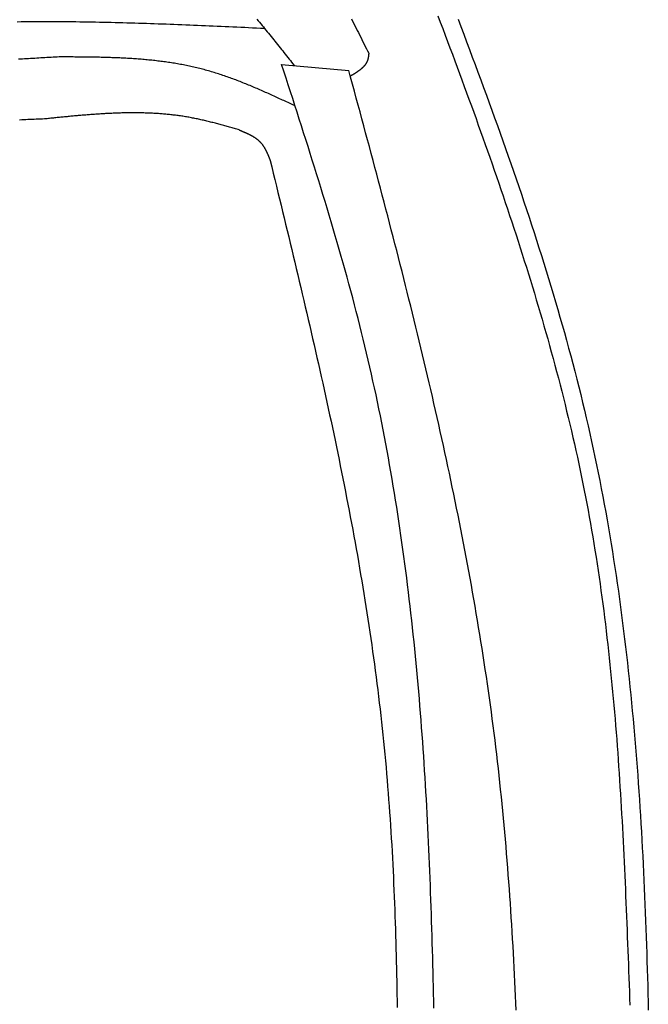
# Model space of a CAD drawing. Extents: x 715 to 7297, y -83 to 6060.
# Tile 66 of 93: x 5471 to 5806, y 1827 to 2351. Entities that reach past the tile are written whole.
import ezdxf

# ---------------------------------------------------------------- set-up
doc = ezdxf.new("R2010")
doc.units = 0
doc.layers.add('CAR', color=10, linetype='CONTINUOUS')

msp = doc.modelspace()

# ---------------------------------------------------------------- linework, layer by layer
at = {"layer": 'CAR'}
msp.add_line((5610.7174, 2327.4036), (5646.4366, 2324.2121), dxfattribs=at)
for points in [[(5693.83, 2353.29, 0), (5695.12, 2349.87, 0), (5696.41, 2346.45, 0), (5697.69, 2343.04, 0), (5698.98, 2339.62, 0), (5700.26, 2336.2, 0), (5701.54, 2332.79, 0), (5702.81, 2329.37, 0), (5704.08, 2325.95, 0), (5705.35, 2322.53, 0), (5706.61, 2319.11, 0), (5707.87, 2315.69, 0), (5709.13, 2312.26, 0), (5710.38, 2308.84, 0), (5711.63, 2305.42, 0), (5712.87, 2301.99, 0), (5714.11, 2298.57, 0), (5715.34, 2295.14, 0), (5716.57, 2291.71, 0), (5717.79, 2288.28, 0), (5719.01, 2284.85, 0), (5720.22, 2281.42, 0), (5721.43, 2277.99, 0), (5722.63, 2274.55, 0), (5723.82, 2271.12, 0), (5725.01, 2267.68, 0), (5726.19, 2264.25, 0), (5727.36, 2260.81, 0), (5728.53, 2257.37, 0), (5729.69, 2253.93, 0), (5730.85, 2250.48, 0), (5732, 2247.04, 0), (5733.14, 2243.59, 0), (5734.27, 2240.15, 0), (5735.39, 2236.7, 0), (5736.51, 2233.25, 0), (5737.62, 2229.8, 0), (5738.72, 2226.34, 0), (5739.81, 2222.89, 0), (5740.9, 2219.43, 0), (5741.98, 2215.97, 0), (5743.04, 2212.51, 0), (5744.1, 2209.05, 0), (5745.15, 2205.59, 0), (5746.19, 2202.12, 0), (5747.22, 2198.65, 0), (5748.24, 2195.18, 0), (5749.26, 2191.71, 0), (5750.26, 2188.24, 0), (5751.25, 2184.76, 0), (5752.23, 2181.28, 0), (5753.21, 2177.8, 0), (5754.17, 2174.32, 0), (5755.12, 2170.84, 0), (5756.06, 2167.35, 0), (5756.99, 2163.87, 0), (5757.9, 2160.37, 0), (5758.81, 2156.88, 0), (5759.71, 2153.39, 0), (5760.59, 2149.89, 0), (5761.46, 2146.39, 0), (5762.32, 2142.89, 0), (5763.17, 2139.38, 0), (5764.01, 2135.88, 0), (5764.83, 2132.37, 0), (5765.64, 2128.86, 0), (5766.44, 2125.34, 0), (5767.23, 2121.82, 0), (5768, 2118.3, 0), (5768.76, 2114.78, 0), (5769.5, 2111.26, 0), (5770.24, 2107.73, 0), (5770.96, 2104.2, 0), (5771.66, 2100.66, 0), (5772.35, 2097.13, 0), (5773.03, 2093.59, 0), (5773.69, 2090.05, 0), (5774.34, 2086.5, 0), (5774.98, 2082.96, 0), (5775.6, 2079.41, 0), (5776.2, 2075.85, 0), (5776.8, 2072.3, 0), (5777.38, 2068.74, 0), (5777.94, 2065.18, 0), (5778.5, 2061.61, 0), (5779.03, 2058.05, 0), (5779.56, 2054.48, 0), (5780.08, 2050.91, 0), (5780.58, 2047.33, 0), (5781.07, 2043.76, 0), (5781.55, 2040.18, 0), (5782.01, 2036.6, 0), (5782.47, 2033.01, 0), (5782.91, 2029.43, 0), (5783.34, 2025.84, 0), (5783.77, 2022.25, 0), (5784.18, 2018.66, 0), (5784.58, 2015.07, 0), (5784.97, 2011.47, 0), (5785.35, 2007.87, 0), (5785.72, 2004.27, 0), (5786.08, 2000.67, 0), (5786.43, 1997.07, 0), (5786.77, 1993.46, 0), (5787.1, 1989.86, 0), (5787.43, 1986.25, 0), (5787.74, 1982.64, 0), (5788.05, 1979.03, 0), (5788.35, 1975.41, 0), (5788.64, 1971.8, 0), (5788.92, 1968.19, 0), (5789.19, 1964.57, 0), (5789.46, 1960.95, 0), (5789.72, 1957.33, 0), (5789.97, 1953.71, 0), (5790.22, 1950.09, 0), (5790.46, 1946.46, 0), (5790.69, 1942.84, 0), (5790.92, 1939.21, 0), (5791.14, 1935.59, 0), (5791.35, 1931.96, 0), (5791.56, 1928.33, 0), (5791.76, 1924.7, 0), (5791.96, 1921.07, 0), (5792.15, 1917.44, 0), (5792.34, 1913.81, 0), (5792.53, 1910.18, 0), (5792.7, 1906.55, 0), (5792.88, 1902.91, 0), (5793.05, 1899.28, 0), (5793.22, 1895.64, 0), (5793.38, 1892.01, 0), (5793.54, 1888.37, 0), (5793.7, 1884.74, 0), (5793.85, 1881.1, 0), (5794, 1877.47, 0), (5794.15, 1873.83, 0), (5794.29, 1870.19, 0), (5794.44, 1866.56, 0), (5794.58, 1862.92, 0), (5794.72, 1859.28, 0), (5794.86, 1855.65, 0), (5794.99, 1852.01, 0), (5795.13, 1848.37, 0), (5795.26, 1844.74, 0), (5795.39, 1841.1, 0), (5795.53, 1837.46, 0), (5795.66, 1833.83, 0), (5795.79, 1830.19, 0), (5795.92, 1826.56, 0)], [(5470.09, 2350.14, 0), (5472.17, 2350.17, 0), (5474.25, 2350.19, 0), (5476.32, 2350.21, 0), (5478.4, 2350.23, 0), (5480.48, 2350.24, 0), (5482.56, 2350.25, 0), (5484.64, 2350.25, 0), (5486.72, 2350.25, 0), (5488.8, 2350.25, 0), (5490.88, 2350.24, 0), (5492.96, 2350.23, 0), (5495.05, 2350.22, 0), (5497.13, 2350.2, 0), (5499.21, 2350.18, 0), (5501.29, 2350.16, 0), (5503.38, 2350.14, 0), (5505.46, 2350.11, 0), (5507.54, 2350.08, 0), (5509.63, 2350.04, 0), (5511.71, 2350, 0), (5513.8, 2349.96, 0), (5515.88, 2349.92, 0), (5517.97, 2349.88, 0), (5520.05, 2349.83, 0), (5522.14, 2349.78, 0), (5524.23, 2349.72, 0), (5526.31, 2349.67, 0), (5528.4, 2349.61, 0), (5530.49, 2349.55, 0), (5532.57, 2349.49, 0), (5534.66, 2349.43, 0), (5536.75, 2349.36, 0), (5538.84, 2349.29, 0), (5540.92, 2349.22, 0), (5543.01, 2349.15, 0), (5545.1, 2349.08, 0), (5547.19, 2349, 0), (5549.28, 2348.93, 0), (5551.37, 2348.85, 0), (5553.46, 2348.77, 0), (5555.55, 2348.69, 0), (5557.64, 2348.6, 0), (5559.73, 2348.52, 0), (5561.82, 2348.43, 0), (5563.91, 2348.35, 0), (5566, 2348.26, 0), (5568.09, 2348.17, 0), (5570.18, 2348.08, 0), (5572.27, 2347.99, 0), (5574.36, 2347.9, 0), (5576.45, 2347.8, 0), (5578.54, 2347.71, 0), (5580.63, 2347.62, 0), (5582.72, 2347.52, 0), (5584.81, 2347.43, 0), (5586.91, 2347.33, 0), (5589, 2347.23, 0), (5591.09, 2347.14, 0), (5593.18, 2347.04, 0), (5595.27, 2346.94, 0), (5597.36, 2346.85, 0), (5599.45, 2346.75, 0), (5601.55, 2346.65, 0)], [(5597.5, 2351.47, 0), (5598.21, 2350.65, 0), (5598.9, 2349.82, 0), (5599.6, 2348.99, 0), (5600.3, 2348.15, 0), (5601, 2347.32, 0), (5601.69, 2346.48, 0), (5602.38, 2345.64, 0), (5603.07, 2344.8, 0), (5603.76, 2343.95, 0), (5604.45, 2343.1, 0), (5605.14, 2342.26, 0), (5605.82, 2341.41, 0), (5606.51, 2340.56, 0), (5607.19, 2339.7, 0), (5607.88, 2338.85, 0), (5608.56, 2338, 0), (5609.24, 2337.14, 0), (5609.92, 2336.28, 0), (5610.61, 2335.42, 0), (5611.29, 2334.57, 0), (5611.96, 2333.71, 0), (5612.64, 2332.84, 0), (5613.32, 2331.98, 0), (5614, 2331.12, 0), (5614.68, 2330.26, 0), (5615.36, 2329.4, 0), (5616.03, 2328.53, 0), (5616.71, 2327.67, 0), (5617.39, 2326.81, 0)], [(5647.81, 2351.57, 0), (5648.43, 2350.36, 0), (5649.06, 2349.15, 0), (5649.68, 2347.94, 0), (5650.3, 2346.73, 0), (5650.92, 2345.51, 0), (5651.54, 2344.3, 0), (5652.16, 2343.08, 0), (5652.77, 2341.86, 0), (5653.39, 2340.65, 0), (5654, 2339.43, 0), (5654.62, 2338.21, 0), (5655.23, 2336.99, 0), (5655.85, 2335.77, 0), (5656.46, 2334.55, 0), (5657.07, 2333.32, 0)], [(5704.57, 2351.53, 0), (5706.09, 2347.49, 0), (5707.61, 2343.45, 0), (5709.13, 2339.4, 0), (5710.64, 2335.36, 0), (5712.15, 2331.32, 0), (5713.65, 2327.27, 0), (5715.15, 2323.23, 0), (5716.64, 2319.18, 0), (5718.13, 2315.13, 0), (5719.61, 2311.08, 0), (5721.09, 2307.03, 0), (5722.56, 2302.98, 0), (5724.02, 2298.93, 0), (5725.48, 2294.87, 0), (5726.92, 2290.82, 0), (5728.37, 2286.76, 0), (5729.8, 2282.7, 0), (5731.22, 2278.64, 0), (5732.64, 2274.58, 0), (5734.05, 2270.52, 0), (5735.45, 2266.45, 0), (5736.84, 2262.38, 0), (5738.22, 2258.31, 0), (5739.59, 2254.24, 0), (5740.95, 2250.17, 0), (5742.3, 2246.09, 0), (5743.63, 2242.01, 0), (5744.96, 2237.93, 0), (5746.28, 2233.85, 0), (5747.58, 2229.77, 0), (5748.88, 2225.68, 0), (5750.16, 2221.59, 0), (5751.43, 2217.5, 0), (5752.68, 2213.4, 0), (5753.92, 2209.31, 0), (5755.15, 2205.21, 0), (5756.37, 2201.1, 0), (5757.57, 2197, 0), (5758.76, 2192.89, 0), (5759.93, 2188.78, 0), (5761.09, 2184.66, 0), (5762.23, 2180.54, 0), (5763.36, 2176.42, 0), (5764.47, 2172.3, 0), (5765.57, 2168.17, 0), (5766.65, 2164.04, 0), (5767.71, 2159.91, 0), (5768.76, 2155.77, 0), (5769.78, 2151.63, 0), (5770.8, 2147.49, 0), (5771.79, 2143.34, 0), (5772.77, 2139.19, 0), (5773.72, 2135.03, 0), (5774.66, 2130.87, 0), (5775.58, 2126.71, 0), (5776.49, 2122.54, 0), (5777.37, 2118.37, 0), (5778.24, 2114.2, 0), (5779.08, 2110.02, 0), (5779.91, 2105.84, 0), (5780.73, 2101.66, 0), (5781.52, 2097.47, 0), (5782.3, 2093.28, 0), (5783.07, 2089.08, 0), (5783.81, 2084.89, 0), (5784.54, 2080.68, 0), (5785.25, 2076.48, 0), (5785.95, 2072.27, 0), (5786.63, 2068.06, 0), (5787.3, 2063.85, 0), (5787.95, 2059.63, 0), (5788.58, 2055.41, 0), (5789.2, 2051.18, 0), (5789.81, 2046.96, 0), (5790.4, 2042.73, 0), (5790.97, 2038.5, 0), (5791.54, 2034.26, 0), (5792.08, 2030.02, 0), (5792.62, 2025.78, 0), (5793.14, 2021.54, 0), (5793.64, 2017.29, 0), (5794.14, 2013.04, 0), (5794.62, 2008.79, 0), (5795.09, 2004.53, 0), (5795.54, 2000.28, 0), (5795.98, 1996.02, 0), (5796.41, 1991.76, 0), (5796.83, 1987.49, 0), (5797.24, 1983.22, 0), (5797.63, 1978.96, 0), (5798.02, 1974.68, 0), (5798.39, 1970.41, 0), (5798.75, 1966.13, 0), (5799.1, 1961.86, 0), (5799.44, 1957.58, 0), (5799.77, 1953.29, 0), (5800.09, 1949.01, 0), (5800.4, 1944.72, 0), (5800.69, 1940.43, 0), (5800.98, 1936.14, 0), (5801.26, 1931.85, 0), (5801.53, 1927.56, 0), (5801.79, 1923.26, 0), (5802.05, 1918.96, 0), (5802.29, 1914.66, 0), (5802.52, 1910.36, 0), (5802.75, 1906.06, 0), (5802.97, 1901.75, 0), (5803.18, 1897.44, 0), (5803.38, 1893.14, 0), (5803.58, 1888.83, 0), (5803.77, 1884.52, 0), (5803.95, 1880.2, 0), (5804.12, 1875.89, 0), (5804.29, 1871.57, 0), (5804.45, 1867.26, 0), (5804.6, 1862.94, 0), (5804.75, 1858.62, 0), (5804.9, 1854.3, 0), (5805.03, 1849.98, 0), (5805.16, 1845.66, 0), (5805.29, 1841.33, 0), (5805.41, 1837.01, 0), (5805.53, 1832.68, 0), (5805.64, 1828.35, 0), (5805.74, 1824.03, 0)], [(5657.07, 2333.32, 0), (5657.06, 2333.22, 0), (5657.05, 2333.12, 0), (5657.04, 2333.01, 0), (5657.03, 2332.91, 0), (5657.02, 2332.8, 0), (5657, 2332.7, 0), (5656.99, 2332.6, 0), (5656.98, 2332.49, 0), (5656.97, 2332.39, 0), (5656.95, 2332.28, 0), (5656.94, 2332.18, 0), (5656.93, 2332.08, 0), (5656.91, 2331.98, 0), (5656.9, 2331.87, 0), (5656.88, 2331.77, 0), (5656.87, 2331.67, 0), (5656.85, 2331.57, 0), (5656.84, 2331.46, 0), (5656.82, 2331.36, 0), (5656.81, 2331.26, 0), (5656.79, 2331.16, 0), (5656.77, 2331.06, 0), (5656.75, 2330.96, 0), (5656.73, 2330.86, 0), (5656.71, 2330.76, 0), (5656.69, 2330.66, 0), (5656.67, 2330.56, 0), (5656.65, 2330.46, 0), (5656.62, 2330.37, 0), (5656.6, 2330.27, 0), (5656.57, 2330.17, 0), (5656.55, 2330.08, 0), (5656.52, 2329.98, 0), (5656.5, 2329.88, 0), (5656.47, 2329.79, 0), (5656.44, 2329.69, 0), (5656.41, 2329.6, 0), (5656.37, 2329.51, 0), (5656.34, 2329.42, 0), (5656.31, 2329.32, 0), (5656.27, 2329.23, 0), (5656.24, 2329.14, 0), (5656.2, 2329.05, 0), (5656.16, 2328.96, 0), (5656.12, 2328.87, 0), (5656.08, 2328.78, 0), (5656.04, 2328.7, 0), (5656, 2328.61, 0), (5655.96, 2328.52, 0), (5655.91, 2328.43, 0), (5655.87, 2328.35, 0), (5655.82, 2328.26, 0), (5655.78, 2328.18, 0), (5655.73, 2328.09, 0), (5655.68, 2328.01, 0), (5655.63, 2327.93, 0), (5655.58, 2327.84, 0), (5655.53, 2327.76, 0), (5655.48, 2327.68, 0), (5655.42, 2327.6, 0), (5655.37, 2327.52, 0), (5655.32, 2327.44, 0), (5655.26, 2327.36, 0), (5655.2, 2327.28, 0), (5655.15, 2327.2, 0), (5655.09, 2327.12, 0), (5655.03, 2327.04, 0), (5654.97, 2326.96, 0), (5654.91, 2326.89, 0), (5654.85, 2326.81, 0), (5654.79, 2326.73, 0), (5654.72, 2326.66, 0), (5654.66, 2326.58, 0), (5654.59, 2326.51, 0), (5654.53, 2326.43, 0), (5654.46, 2326.36, 0), (5654.4, 2326.28, 0), (5654.33, 2326.21, 0), (5654.26, 2326.14, 0), (5654.19, 2326.06, 0), (5654.12, 2325.99, 0), (5654.05, 2325.92, 0), (5653.98, 2325.85, 0), (5653.91, 2325.78, 0), (5653.84, 2325.7, 0), (5653.76, 2325.63, 0), (5653.69, 2325.56, 0), (5653.62, 2325.49, 0), (5653.54, 2325.42, 0), (5653.47, 2325.36, 0), (5653.39, 2325.29, 0), (5653.31, 2325.22, 0), (5653.24, 2325.15, 0), (5653.16, 2325.08, 0), (5653.08, 2325.01, 0), (5653, 2324.95, 0), (5652.92, 2324.88, 0), (5652.84, 2324.81, 0), (5652.76, 2324.75, 0), (5652.68, 2324.68, 0), (5652.6, 2324.62, 0), (5652.52, 2324.55, 0), (5652.43, 2324.48, 0), (5652.35, 2324.42, 0), (5652.27, 2324.35, 0), (5652.18, 2324.29, 0), (5652.1, 2324.23, 0), (5652.01, 2324.16, 0), (5651.93, 2324.1, 0), (5651.84, 2324.04, 0), (5651.76, 2323.97, 0), (5651.67, 2323.91, 0), (5651.58, 2323.85, 0), (5651.49, 2323.78, 0), (5651.41, 2323.72, 0), (5651.32, 2323.66, 0), (5651.23, 2323.6, 0), (5651.14, 2323.54, 0), (5651.05, 2323.47, 0), (5650.96, 2323.41, 0), (5650.87, 2323.35, 0), (5650.78, 2323.29, 0), (5650.69, 2323.23, 0), (5650.6, 2323.17, 0), (5650.51, 2323.11, 0), (5650.41, 2323.05, 0), (5650.32, 2322.99, 0), (5650.23, 2322.93, 0), (5650.14, 2322.87, 0), (5650.04, 2322.81, 0), (5649.95, 2322.75, 0), (5649.86, 2322.69, 0), (5649.76, 2322.63, 0), (5649.67, 2322.57, 0), (5649.58, 2322.51, 0), (5649.48, 2322.46, 0), (5649.39, 2322.4, 0), (5649.29, 2322.34, 0), (5649.2, 2322.28, 0), (5649.1, 2322.22, 0), (5649.01, 2322.16, 0), (5648.91, 2322.1, 0), (5648.82, 2322.05, 0), (5648.72, 2321.99, 0), (5648.63, 2321.93, 0), (5648.53, 2321.87, 0), (5648.43, 2321.81, 0), (5648.34, 2321.76, 0), (5648.24, 2321.7, 0), (5648.15, 2321.64, 0), (5648.05, 2321.58, 0), (5647.95, 2321.53, 0), (5647.86, 2321.47, 0), (5647.76, 2321.41, 0), (5647.66, 2321.35, 0), (5647.57, 2321.3, 0), (5647.47, 2321.24, 0), (5647.37, 2321.18, 0), (5647.28, 2321.12, 0)], [(5492.45, 2331.38, 0), (5491.36, 2331.32, 0), (5490.28, 2331.25, 0), (5489.19, 2331.19, 0), (5488.1, 2331.13, 0), (5487.01, 2331.06, 0), (5485.93, 2331, 0), (5484.84, 2330.94, 0), (5483.75, 2330.87, 0), (5482.66, 2330.81, 0), (5481.58, 2330.75, 0), (5480.49, 2330.68, 0), (5479.4, 2330.62, 0), (5478.31, 2330.56, 0), (5477.23, 2330.49, 0), (5476.14, 2330.43, 0), (5475.05, 2330.37, 0), (5473.96, 2330.3, 0), (5472.88, 2330.24, 0), (5471.79, 2330.18, 0), (5470.7, 2330.11, 0)], [(5617.85, 2305.32, 0), (5617.11, 2305.67, 0), (5616.36, 2306.01, 0), (5615.62, 2306.36, 0), (5614.87, 2306.71, 0), (5614.13, 2307.06, 0), (5613.38, 2307.4, 0), (5612.64, 2307.75, 0), (5611.89, 2308.1, 0), (5611.15, 2308.44, 0), (5610.4, 2308.79, 0), (5609.66, 2309.13, 0), (5608.91, 2309.48, 0), (5608.16, 2309.82, 0), (5607.42, 2310.16, 0), (5606.67, 2310.5, 0), (5605.93, 2310.84, 0), (5605.18, 2311.18, 0), (5604.43, 2311.52, 0), (5603.68, 2311.86, 0), (5602.94, 2312.19, 0), (5602.19, 2312.52, 0), (5601.44, 2312.86, 0), (5600.69, 2313.19, 0), (5599.94, 2313.52, 0), (5599.19, 2313.84, 0), (5598.44, 2314.17, 0), (5597.69, 2314.49, 0), (5596.94, 2314.82, 0), (5596.19, 2315.14, 0), (5595.44, 2315.46, 0), (5594.69, 2315.77, 0), (5593.93, 2316.09, 0), (5593.18, 2316.4, 0), (5592.43, 2316.71, 0), (5591.67, 2317.02, 0), (5590.92, 2317.32, 0), (5590.16, 2317.62, 0), (5589.41, 2317.92, 0), (5588.65, 2318.22, 0), (5587.89, 2318.52, 0), (5587.13, 2318.81, 0), (5586.37, 2319.1, 0), (5585.61, 2319.38, 0), (5584.85, 2319.67, 0), (5584.09, 2319.95, 0), (5583.33, 2320.22, 0), (5582.57, 2320.5, 0), (5581.81, 2320.77, 0), (5581.04, 2321.04, 0), (5580.28, 2321.3, 0), (5579.51, 2321.56, 0), (5578.75, 2321.82, 0), (5577.98, 2322.07, 0), (5577.21, 2322.32, 0), (5576.44, 2322.57, 0), (5575.67, 2322.81, 0), (5574.9, 2323.05, 0), (5574.13, 2323.29, 0), (5573.36, 2323.52, 0), (5572.58, 2323.75, 0), (5571.81, 2323.97, 0), (5571.03, 2324.19, 0), (5570.26, 2324.4, 0), (5569.48, 2324.61, 0), (5568.7, 2324.82, 0), (5567.92, 2325.02, 0), (5567.14, 2325.22, 0), (5566.36, 2325.41, 0), (5565.58, 2325.6, 0), (5564.79, 2325.78, 0), (5564.01, 2325.97, 0), (5563.22, 2326.14, 0), (5562.44, 2326.31, 0), (5561.65, 2326.48, 0), (5560.86, 2326.65, 0), (5560.07, 2326.81, 0), (5559.28, 2326.97, 0), (5558.49, 2327.12, 0), (5557.7, 2327.27, 0), (5556.9, 2327.42, 0), (5556.11, 2327.56, 0), (5555.32, 2327.7, 0), (5554.52, 2327.84, 0), (5553.72, 2327.97, 0), (5552.93, 2328.1, 0), (5552.13, 2328.22, 0), (5551.33, 2328.35, 0), (5550.53, 2328.47, 0), (5549.73, 2328.58, 0), (5548.93, 2328.69, 0), (5548.13, 2328.8, 0), (5547.33, 2328.91, 0), (5546.52, 2329.01, 0), (5545.72, 2329.11, 0), (5544.92, 2329.21, 0), (5544.11, 2329.31, 0), (5543.3, 2329.4, 0), (5542.5, 2329.49, 0), (5541.69, 2329.57, 0), (5540.88, 2329.66, 0), (5540.07, 2329.74, 0), (5539.26, 2329.81, 0), (5538.45, 2329.89, 0), (5537.64, 2329.96, 0), (5536.83, 2330.03, 0), (5536.02, 2330.1, 0), (5535.21, 2330.17, 0), (5534.4, 2330.23, 0), (5533.58, 2330.29, 0), (5532.77, 2330.35, 0), (5531.96, 2330.4, 0), (5531.14, 2330.46, 0), (5530.32, 2330.51, 0), (5529.51, 2330.56, 0), (5528.69, 2330.61, 0), (5527.88, 2330.65, 0), (5527.06, 2330.7, 0), (5526.24, 2330.74, 0), (5525.42, 2330.78, 0), (5524.6, 2330.82, 0), (5523.78, 2330.86, 0), (5522.96, 2330.89, 0), (5522.14, 2330.92, 0), (5521.32, 2330.95, 0), (5520.5, 2330.98, 0), (5519.68, 2331.01, 0), (5518.86, 2331.04, 0), (5518.04, 2331.07, 0), (5517.22, 2331.09, 0), (5516.4, 2331.11, 0), (5515.57, 2331.13, 0), (5514.75, 2331.15, 0), (5513.93, 2331.17, 0), (5513.1, 2331.19, 0), (5512.28, 2331.21, 0), (5511.45, 2331.22, 0), (5510.63, 2331.24, 0), (5509.81, 2331.25, 0), (5508.98, 2331.26, 0), (5508.16, 2331.27, 0), (5507.33, 2331.28, 0), (5506.5, 2331.29, 0), (5505.68, 2331.3, 0), (5504.85, 2331.31, 0), (5504.03, 2331.32, 0), (5503.2, 2331.33, 0), (5502.37, 2331.33, 0), (5501.55, 2331.34, 0), (5500.72, 2331.34, 0), (5499.89, 2331.35, 0), (5499.07, 2331.35, 0), (5498.24, 2331.36, 0), (5497.41, 2331.36, 0), (5496.59, 2331.36, 0), (5495.76, 2331.37, 0), (5494.93, 2331.37, 0), (5494.11, 2331.37, 0), (5493.28, 2331.38, 0), (5492.45, 2331.38, 0)], [(5691.67, 1825.09, 0), (5691.59, 1828.94, 0), (5691.51, 1832.78, 0), (5691.43, 1836.63, 0), (5691.34, 1840.48, 0), (5691.25, 1844.32, 0), (5691.16, 1848.17, 0), (5691.06, 1852.01, 0), (5690.96, 1855.85, 0), (5690.85, 1859.69, 0), (5690.74, 1863.53, 0), (5690.63, 1867.37, 0), (5690.51, 1871.21, 0), (5690.39, 1875.05, 0), (5690.26, 1878.89, 0), (5690.13, 1882.73, 0), (5689.99, 1886.56, 0), (5689.85, 1890.4, 0), (5689.7, 1894.23, 0), (5689.55, 1898.07, 0), (5689.39, 1901.9, 0), (5689.23, 1905.73, 0), (5689.06, 1909.56, 0), (5688.88, 1913.39, 0), (5688.7, 1917.22, 0), (5688.51, 1921.04, 0), (5688.32, 1924.87, 0), (5688.12, 1928.69, 0), (5687.92, 1932.52, 0), (5687.7, 1936.34, 0), (5687.49, 1940.16, 0), (5687.26, 1943.98, 0), (5687.03, 1947.8, 0), (5686.79, 1951.61, 0), (5686.54, 1955.43, 0), (5686.29, 1959.24, 0), (5686.03, 1963.06, 0), (5685.76, 1966.87, 0), (5685.48, 1970.68, 0), (5685.2, 1974.49, 0), (5684.91, 1978.29, 0), (5684.61, 1982.1, 0), (5684.3, 1985.9, 0), (5683.99, 1989.7, 0), (5683.66, 1993.51, 0), (5683.33, 1997.31, 0), (5682.99, 2001.1, 0), (5682.64, 2004.9, 0), (5682.28, 2008.69, 0), (5681.91, 2012.49, 0), (5681.54, 2016.28, 0), (5681.15, 2020.07, 0), (5680.76, 2023.86, 0), (5680.35, 2027.64, 0), (5679.94, 2031.43, 0), (5679.51, 2035.21, 0), (5679.08, 2038.99, 0), (5678.64, 2042.77, 0), (5678.19, 2046.54, 0), (5677.72, 2050.32, 0), (5677.25, 2054.09, 0), (5676.76, 2057.86, 0), (5676.27, 2061.63, 0), (5675.76, 2065.4, 0), (5675.25, 2069.16, 0), (5674.72, 2072.93, 0), (5674.18, 2076.69, 0), (5673.64, 2080.45, 0), (5673.08, 2084.2, 0), (5672.5, 2087.96, 0), (5671.92, 2091.71, 0), (5671.33, 2095.46, 0), (5670.72, 2099.21, 0), (5670.1, 2102.96, 0), (5669.47, 2106.7, 0), (5668.83, 2110.44, 0), (5668.17, 2114.18, 0), (5667.51, 2117.92, 0), (5666.83, 2121.65, 0), (5666.14, 2125.38, 0), (5665.43, 2129.11, 0), (5664.71, 2132.84, 0), (5663.98, 2136.57, 0), (5663.24, 2140.29, 0), (5662.48, 2144.01, 0), (5661.71, 2147.73, 0), (5660.93, 2151.44, 0), (5660.13, 2155.15, 0), (5659.32, 2158.86, 0), (5658.5, 2162.57, 0), (5657.66, 2166.28, 0), (5656.81, 2169.98, 0), (5655.94, 2173.68, 0), (5655.06, 2177.37, 0), (5654.16, 2181.07, 0), (5653.26, 2184.76, 0), (5652.33, 2188.45, 0), (5651.4, 2192.14, 0), (5650.45, 2195.82, 0), (5649.49, 2199.5, 0), (5648.52, 2203.18, 0), (5647.53, 2206.86, 0), (5646.54, 2210.53, 0), (5645.53, 2214.21, 0), (5644.51, 2217.88, 0), (5643.48, 2221.55, 0), (5642.44, 2225.22, 0), (5641.4, 2228.88, 0), (5640.34, 2232.54, 0), (5639.27, 2236.21, 0), (5638.2, 2239.87, 0), (5637.12, 2243.53, 0), (5636.03, 2247.18, 0), (5634.93, 2250.84, 0), (5633.82, 2254.49, 0), (5632.71, 2258.15, 0), (5631.59, 2261.8, 0), (5630.46, 2265.45, 0), (5629.33, 2269.1, 0), (5628.2, 2272.75, 0), (5627.05, 2276.4, 0), (5625.91, 2280.05, 0), (5624.76, 2283.69, 0), (5623.6, 2287.34, 0), (5622.44, 2290.98, 0), (5621.28, 2294.63, 0), (5620.11, 2298.27, 0), (5618.95, 2301.91, 0), (5617.77, 2305.55, 0), (5616.6, 2309.2, 0), (5615.43, 2312.84, 0), (5614.25, 2316.48, 0), (5613.07, 2320.12, 0), (5611.9, 2323.76, 0), (5610.72, 2327.4, 0)], [(5735.54, 1823.91, 0), (5735.36, 1827.71, 0), (5735.18, 1831.51, 0), (5735, 1835.31, 0), (5734.81, 1839.11, 0), (5734.62, 1842.91, 0), (5734.42, 1846.71, 0), (5734.22, 1850.5, 0), (5734.01, 1854.3, 0), (5733.79, 1858.1, 0), (5733.57, 1861.89, 0), (5733.34, 1865.69, 0), (5733.11, 1869.48, 0), (5732.87, 1873.27, 0), (5732.62, 1877.06, 0), (5732.37, 1880.85, 0), (5732.11, 1884.64, 0), (5731.84, 1888.43, 0), (5731.56, 1892.22, 0), (5731.28, 1896, 0), (5730.99, 1899.79, 0), (5730.69, 1903.57, 0), (5730.38, 1907.36, 0), (5730.07, 1911.14, 0), (5729.74, 1914.92, 0), (5729.41, 1918.7, 0), (5729.07, 1922.48, 0), (5728.72, 1926.25, 0), (5728.35, 1930.03, 0), (5727.99, 1933.8, 0), (5727.61, 1937.58, 0), (5727.22, 1941.35, 0), (5726.82, 1945.12, 0), (5726.41, 1948.89, 0), (5725.99, 1952.66, 0), (5725.56, 1956.42, 0), (5725.12, 1960.19, 0), (5724.67, 1963.95, 0), (5724.21, 1967.71, 0), (5723.74, 1971.47, 0), (5723.26, 1975.23, 0), (5722.76, 1978.99, 0), (5722.26, 1982.74, 0), (5721.75, 1986.5, 0), (5721.23, 1990.25, 0), (5720.7, 1994.01, 0), (5720.16, 1997.76, 0), (5719.61, 2001.51, 0), (5719.05, 2005.25, 0), (5718.48, 2009, 0), (5717.9, 2012.75, 0), (5717.31, 2016.49, 0), (5716.71, 2020.23, 0), (5716.11, 2023.97, 0), (5715.49, 2027.72, 0), (5714.87, 2031.45, 0), (5714.24, 2035.19, 0), (5713.6, 2038.93, 0), (5712.95, 2042.67, 0), (5712.29, 2046.4, 0), (5711.63, 2050.13, 0), (5710.95, 2053.87, 0), (5710.27, 2057.6, 0), (5709.58, 2061.33, 0), (5708.88, 2065.06, 0), (5708.18, 2068.79, 0), (5707.47, 2072.51, 0), (5706.75, 2076.24, 0), (5706.02, 2079.96, 0), (5705.28, 2083.69, 0), (5704.54, 2087.41, 0), (5703.79, 2091.13, 0), (5703.03, 2094.85, 0), (5702.27, 2098.57, 0), (5701.5, 2102.29, 0), (5700.72, 2106.01, 0), (5699.94, 2109.73, 0), (5699.15, 2113.44, 0), (5698.35, 2117.16, 0), (5697.55, 2120.87, 0), (5696.74, 2124.59, 0), (5695.92, 2128.3, 0), (5695.1, 2132.01, 0), (5694.27, 2135.72, 0), (5693.44, 2139.43, 0), (5692.6, 2143.14, 0), (5691.75, 2146.85, 0), (5690.9, 2150.56, 0), (5690.05, 2154.27, 0), (5689.18, 2157.97, 0), (5688.32, 2161.68, 0), (5687.44, 2165.38, 0), (5686.57, 2169.09, 0), (5685.69, 2172.79, 0), (5684.8, 2176.49, 0), (5683.91, 2180.2, 0), (5683.01, 2183.9, 0), (5682.11, 2187.6, 0), (5681.2, 2191.3, 0), (5680.29, 2195, 0), (5679.38, 2198.7, 0), (5678.46, 2202.4, 0), (5677.54, 2206.09, 0), (5676.61, 2209.79, 0), (5675.68, 2213.49, 0), (5674.75, 2217.18, 0), (5673.81, 2220.88, 0), (5672.87, 2224.58, 0), (5671.92, 2228.27, 0), (5670.97, 2231.97, 0), (5670.02, 2235.66, 0), (5669.06, 2239.35, 0), (5668.11, 2243.05, 0), (5667.14, 2246.74, 0), (5666.18, 2250.43, 0), (5665.21, 2254.12, 0), (5664.24, 2257.81, 0), (5663.27, 2261.51, 0), (5662.3, 2265.2, 0), (5661.32, 2268.89, 0), (5660.34, 2272.58, 0), (5659.36, 2276.27, 0), (5658.37, 2279.96, 0), (5657.39, 2283.64, 0), (5656.4, 2287.33, 0), (5655.41, 2291.02, 0), (5654.42, 2294.71, 0), (5653.43, 2298.4, 0), (5652.43, 2302.09, 0), (5651.43, 2305.78, 0), (5650.44, 2309.46, 0), (5649.44, 2313.15, 0), (5648.44, 2316.84, 0), (5647.44, 2320.53, 0), (5646.44, 2324.21, 0)], [(5588.15, 2292.5, 0), (5587.52, 2292.68, 0), (5586.88, 2292.86, 0), (5586.25, 2293.05, 0), (5585.62, 2293.23, 0), (5584.98, 2293.41, 0), (5584.35, 2293.59, 0), (5583.72, 2293.78, 0), (5583.08, 2293.96, 0), (5582.45, 2294.14, 0), (5581.82, 2294.32, 0), (5581.18, 2294.5, 0), (5580.55, 2294.67, 0), (5579.92, 2294.85, 0), (5579.28, 2295.03, 0), (5578.65, 2295.2, 0), (5578.01, 2295.38, 0), (5577.38, 2295.55, 0), (5576.74, 2295.72, 0), (5576.11, 2295.89, 0), (5575.47, 2296.06, 0), (5574.84, 2296.22, 0), (5574.2, 2296.39, 0), (5573.57, 2296.55, 0), (5572.93, 2296.71, 0), (5572.3, 2296.87, 0), (5571.66, 2297.03, 0), (5571.02, 2297.19, 0), (5570.39, 2297.34, 0), (5569.75, 2297.49, 0), (5569.11, 2297.64, 0), (5568.48, 2297.79, 0), (5567.84, 2297.93, 0), (5567.2, 2298.07, 0), (5566.56, 2298.21, 0), (5565.92, 2298.35, 0), (5565.28, 2298.48, 0), (5564.64, 2298.62, 0), (5564, 2298.74, 0), (5563.36, 2298.87, 0), (5562.72, 2298.99, 0), (5562.08, 2299.11, 0), (5561.44, 2299.23, 0), (5560.8, 2299.34, 0), (5560.16, 2299.45, 0), (5559.52, 2299.56, 0), (5558.87, 2299.66, 0), (5558.23, 2299.76, 0), (5557.59, 2299.86, 0), (5556.94, 2299.95, 0), (5556.3, 2300.04, 0), (5555.65, 2300.13, 0), (5555.01, 2300.22, 0), (5554.36, 2300.3, 0), (5553.72, 2300.38, 0), (5553.07, 2300.46, 0), (5552.43, 2300.53, 0), (5551.78, 2300.61, 0), (5551.13, 2300.67, 0), (5550.48, 2300.74, 0), (5549.84, 2300.8, 0), (5549.19, 2300.87, 0), (5548.54, 2300.92, 0), (5547.89, 2300.98, 0), (5547.24, 2301.03, 0), (5546.59, 2301.08, 0), (5545.94, 2301.13, 0), (5545.3, 2301.18, 0), (5544.65, 2301.22, 0), (5543.99, 2301.26, 0), (5543.34, 2301.3, 0), (5542.69, 2301.34, 0), (5542.04, 2301.37, 0), (5541.39, 2301.4, 0), (5540.74, 2301.43, 0), (5540.09, 2301.46, 0), (5539.43, 2301.49, 0), (5538.78, 2301.51, 0), (5538.13, 2301.53, 0), (5537.48, 2301.55, 0), (5536.82, 2301.56, 0), (5536.17, 2301.58, 0), (5535.52, 2301.59, 0), (5534.86, 2301.6, 0), (5534.21, 2301.61, 0), (5533.55, 2301.61, 0), (5532.9, 2301.62, 0), (5532.24, 2301.62, 0), (5531.59, 2301.62, 0), (5530.93, 2301.62, 0), (5530.28, 2301.61, 0), (5529.62, 2301.61, 0), (5528.96, 2301.6, 0), (5528.31, 2301.59, 0), (5527.65, 2301.58, 0), (5526.99, 2301.57, 0), (5526.34, 2301.55, 0), (5525.68, 2301.54, 0), (5525.02, 2301.52, 0), (5524.36, 2301.5, 0), (5523.71, 2301.48, 0), (5523.05, 2301.46, 0), (5522.39, 2301.43, 0), (5521.73, 2301.41, 0), (5521.07, 2301.38, 0), (5520.41, 2301.35, 0), (5519.76, 2301.32, 0), (5519.1, 2301.29, 0), (5518.44, 2301.26, 0), (5517.78, 2301.22, 0), (5517.12, 2301.19, 0), (5516.46, 2301.15, 0), (5515.8, 2301.11, 0), (5515.14, 2301.07, 0), (5514.48, 2301.03, 0), (5513.82, 2300.99, 0), (5513.16, 2300.95, 0), (5512.5, 2300.9, 0), (5511.84, 2300.86, 0), (5511.18, 2300.81, 0), (5510.51, 2300.76, 0), (5509.85, 2300.72, 0), (5509.19, 2300.67, 0), (5508.53, 2300.62, 0), (5507.87, 2300.56, 0), (5507.21, 2300.51, 0), (5506.55, 2300.46, 0), (5505.88, 2300.4, 0), (5505.22, 2300.35, 0), (5504.56, 2300.29, 0), (5503.9, 2300.24, 0), (5503.24, 2300.18, 0), (5502.57, 2300.12, 0), (5501.91, 2300.06, 0), (5501.25, 2300, 0), (5500.59, 2299.94, 0), (5499.92, 2299.88, 0), (5499.26, 2299.82, 0), (5498.6, 2299.76, 0), (5497.93, 2299.7, 0), (5497.27, 2299.63, 0), (5496.61, 2299.57, 0), (5495.95, 2299.51, 0), (5495.28, 2299.44, 0), (5494.62, 2299.38, 0), (5493.96, 2299.31, 0), (5493.29, 2299.25, 0), (5492.63, 2299.18, 0), (5491.97, 2299.11, 0), (5491.3, 2299.05, 0), (5490.64, 2298.98, 0), (5489.98, 2298.91, 0), (5489.31, 2298.84, 0), (5488.65, 2298.78, 0), (5487.99, 2298.71, 0), (5487.32, 2298.64, 0), (5486.66, 2298.57, 0), (5486, 2298.51, 0), (5485.33, 2298.44, 0), (5484.67, 2298.37, 0)], [(5484.67, 2298.37, 0), (5483.56, 2298.32, 0), (5482.46, 2298.27, 0), (5481.35, 2298.23, 0), (5480.24, 2298.18, 0), (5479.14, 2298.13, 0), (5478.03, 2298.09, 0), (5476.92, 2298.04, 0), (5475.82, 2297.99, 0), (5474.71, 2297.94, 0), (5473.61, 2297.9, 0), (5472.5, 2297.85, 0), (5471.39, 2297.8, 0)], [(5588.15, 2292.5, 0), (5588.3, 2292.44, 0), (5588.44, 2292.38, 0), (5588.59, 2292.32, 0), (5588.74, 2292.26, 0), (5588.89, 2292.2, 0), (5589.03, 2292.13, 0), (5589.18, 2292.07, 0), (5589.33, 2292.01, 0), (5589.48, 2291.95, 0), (5589.62, 2291.89, 0), (5589.77, 2291.83, 0), (5589.92, 2291.77, 0), (5590.06, 2291.71, 0), (5590.21, 2291.65, 0), (5590.35, 2291.58, 0), (5590.5, 2291.52, 0), (5590.65, 2291.46, 0), (5590.79, 2291.4, 0), (5590.94, 2291.33, 0), (5591.08, 2291.27, 0), (5591.23, 2291.21, 0), (5591.37, 2291.15, 0), (5591.51, 2291.08, 0), (5591.66, 2291.02, 0), (5591.8, 2290.95, 0), (5591.95, 2290.89, 0), (5592.09, 2290.82, 0), (5592.23, 2290.76, 0), (5592.37, 2290.69, 0), (5592.51, 2290.63, 0), (5592.66, 2290.56, 0), (5592.8, 2290.49, 0), (5592.94, 2290.43, 0), (5593.08, 2290.36, 0), (5593.22, 2290.29, 0), (5593.36, 2290.22, 0), (5593.5, 2290.15, 0), (5593.63, 2290.08, 0), (5593.77, 2290.01, 0), (5593.91, 2289.94, 0), (5594.05, 2289.87, 0), (5594.18, 2289.8, 0), (5594.32, 2289.73, 0), (5594.45, 2289.66, 0), (5594.59, 2289.58, 0), (5594.72, 2289.51, 0), (5594.85, 2289.44, 0), (5594.99, 2289.36, 0), (5595.12, 2289.29, 0), (5595.25, 2289.21, 0), (5595.38, 2289.13, 0), (5595.51, 2289.06, 0), (5595.64, 2288.98, 0), (5595.77, 2288.9, 0), (5595.9, 2288.82, 0), (5596.02, 2288.74, 0), (5596.15, 2288.66, 0), (5596.28, 2288.58, 0), (5596.4, 2288.5, 0), (5596.53, 2288.41, 0), (5596.65, 2288.33, 0), (5596.77, 2288.25, 0), (5596.89, 2288.16, 0), (5597.01, 2288.08, 0), (5597.13, 2287.99, 0), (5597.25, 2287.9, 0), (5597.37, 2287.81, 0), (5597.49, 2287.72, 0), (5597.61, 2287.63, 0), (5597.72, 2287.54, 0), (5597.84, 2287.45, 0), (5597.95, 2287.36, 0), (5598.06, 2287.26, 0), (5598.18, 2287.17, 0), (5598.29, 2287.07, 0), (5598.4, 2286.98, 0), (5598.51, 2286.88, 0), (5598.62, 2286.78, 0), (5598.72, 2286.68, 0), (5598.83, 2286.58, 0), (5598.93, 2286.48, 0), (5599.04, 2286.38, 0), (5599.14, 2286.27, 0), (5599.24, 2286.17, 0), (5599.34, 2286.06, 0), (5599.44, 2285.96, 0), (5599.54, 2285.85, 0), (5599.64, 2285.74, 0), (5599.73, 2285.63, 0), (5599.83, 2285.52, 0), (5599.92, 2285.41, 0), (5600.02, 2285.3, 0), (5600.11, 2285.18, 0), (5600.2, 2285.07, 0), (5600.29, 2284.95, 0), (5600.38, 2284.83, 0), (5600.47, 2284.72, 0), (5600.55, 2284.6, 0), (5600.64, 2284.48, 0), (5600.72, 2284.36, 0), (5600.81, 2284.23, 0), (5600.89, 2284.11, 0), (5600.97, 2283.99, 0), (5601.05, 2283.87, 0), (5601.14, 2283.74, 0), (5601.22, 2283.61, 0), (5601.29, 2283.49, 0), (5601.37, 2283.36, 0), (5601.45, 2283.23, 0), (5601.53, 2283.1, 0), (5601.6, 2282.97, 0), (5601.68, 2282.84, 0), (5601.75, 2282.71, 0), (5601.83, 2282.58, 0), (5601.9, 2282.45, 0), (5601.97, 2282.32, 0), (5602.04, 2282.18, 0), (5602.11, 2282.05, 0), (5602.18, 2281.91, 0), (5602.25, 2281.78, 0), (5602.32, 2281.64, 0), (5602.39, 2281.51, 0), (5602.46, 2281.37, 0), (5602.53, 2281.23, 0), (5602.59, 2281.09, 0), (5602.66, 2280.95, 0), (5602.73, 2280.81, 0), (5602.79, 2280.67, 0), (5602.86, 2280.53, 0), (5602.92, 2280.39, 0), (5602.98, 2280.25, 0), (5603.05, 2280.11, 0), (5603.11, 2279.97, 0), (5603.17, 2279.83, 0), (5603.24, 2279.68, 0), (5603.3, 2279.54, 0), (5603.36, 2279.4, 0), (5603.42, 2279.25, 0), (5603.48, 2279.11, 0), (5603.54, 2278.97, 0), (5603.6, 2278.82, 0), (5603.66, 2278.68, 0), (5603.72, 2278.53, 0), (5603.78, 2278.39, 0), (5603.84, 2278.24, 0), (5603.9, 2278.1, 0), (5603.96, 2277.95, 0), (5604.02, 2277.8, 0), (5604.07, 2277.66, 0), (5604.13, 2277.51, 0), (5604.19, 2277.36, 0), (5604.25, 2277.22, 0), (5604.31, 2277.07, 0), (5604.37, 2276.92, 0), (5604.42, 2276.78, 0), (5604.48, 2276.63, 0), (5604.54, 2276.48, 0), (5604.6, 2276.34, 0), (5604.65, 2276.19, 0)], [(5604.65, 2276.19, 0), (5605.47, 2272.81, 0), (5606.3, 2269.43, 0), (5607.12, 2266.05, 0), (5607.94, 2262.67, 0), (5608.76, 2259.29, 0), (5609.57, 2255.91, 0), (5610.39, 2252.53, 0), (5611.21, 2249.15, 0), (5612.03, 2245.77, 0), (5612.84, 2242.39, 0), (5613.66, 2239.01, 0), (5614.47, 2235.63, 0), (5615.28, 2232.25, 0), (5616.09, 2228.87, 0), (5616.9, 2225.49, 0), (5617.71, 2222.11, 0), (5618.51, 2218.72, 0), (5619.32, 2215.34, 0), (5620.12, 2211.96, 0), (5620.92, 2208.58, 0), (5621.71, 2205.2, 0), (5622.51, 2201.81, 0), (5623.3, 2198.43, 0), (5624.09, 2195.05, 0), (5624.88, 2191.66, 0), (5625.66, 2188.28, 0), (5626.44, 2184.9, 0), (5627.22, 2181.51, 0), (5627.99, 2178.13, 0), (5628.76, 2174.74, 0), (5629.53, 2171.36, 0), (5630.3, 2167.97, 0), (5631.06, 2164.58, 0), (5631.81, 2161.2, 0), (5632.56, 2157.81, 0), (5633.31, 2154.42, 0), (5634.06, 2151.03, 0), (5634.8, 2147.64, 0), (5635.53, 2144.26, 0), (5636.26, 2140.87, 0), (5636.99, 2137.48, 0), (5637.71, 2134.08, 0), (5638.43, 2130.69, 0), (5639.14, 2127.3, 0), (5639.85, 2123.91, 0), (5640.55, 2120.52, 0), (5641.25, 2117.12, 0), (5641.94, 2113.73, 0), (5642.63, 2110.33, 0), (5643.31, 2106.94, 0), (5643.98, 2103.54, 0), (5644.65, 2100.14, 0), (5645.31, 2096.75, 0), (5645.97, 2093.35, 0), (5646.62, 2089.95, 0), (5647.26, 2086.55, 0), (5647.9, 2083.15, 0), (5648.53, 2079.75, 0), (5649.16, 2076.35, 0), (5649.78, 2072.95, 0), (5650.39, 2069.54, 0), (5650.99, 2066.14, 0), (5651.59, 2062.73, 0), (5652.18, 2059.33, 0), (5652.76, 2055.92, 0), (5653.33, 2052.51, 0), (5653.9, 2049.1, 0), (5654.46, 2045.7, 0), (5655.01, 2042.29, 0), (5655.56, 2038.87, 0), (5656.09, 2035.46, 0), (5656.62, 2032.05, 0), (5657.14, 2028.64, 0), (5657.65, 2025.22, 0), (5658.15, 2021.81, 0), (5658.65, 2018.39, 0), (5659.13, 2014.97, 0), (5659.61, 2011.55, 0), (5660.07, 2008.13, 0), (5660.53, 2004.71, 0), (5660.98, 2001.29, 0), (5661.42, 1997.87, 0), (5661.85, 1994.45, 0), (5662.27, 1991.02, 0), (5662.68, 1987.59, 0), (5663.08, 1984.17, 0), (5663.48, 1980.74, 0), (5663.86, 1977.31, 0), (5664.23, 1973.88, 0), (5664.59, 1970.45, 0), (5664.94, 1967.02, 0), (5665.28, 1963.58, 0), (5665.61, 1960.15, 0), (5665.93, 1956.71, 0), (5666.24, 1953.27, 0), (5666.54, 1949.83, 0), (5666.84, 1946.4, 0), (5667.12, 1942.95, 0), (5667.39, 1939.51, 0), (5667.65, 1936.07, 0), (5667.91, 1932.63, 0), (5668.15, 1929.18, 0), (5668.39, 1925.74, 0), (5668.62, 1922.29, 0), (5668.84, 1918.84, 0), (5669.05, 1915.39, 0), (5669.25, 1911.94, 0), (5669.45, 1908.49, 0), (5669.63, 1905.04, 0), (5669.81, 1901.59, 0), (5669.99, 1898.14, 0), (5670.15, 1894.68, 0), (5670.31, 1891.23, 0), (5670.46, 1887.77, 0), (5670.6, 1884.32, 0), (5670.74, 1880.86, 0), (5670.87, 1877.4, 0), (5671, 1873.95, 0), (5671.11, 1870.49, 0), (5671.23, 1867.03, 0), (5671.33, 1863.57, 0), (5671.43, 1860.11, 0), (5671.53, 1856.64, 0), (5671.62, 1853.18, 0), (5671.7, 1849.72, 0), (5671.78, 1846.26, 0), (5671.85, 1842.79, 0), (5671.92, 1839.33, 0), (5671.98, 1835.86, 0), (5672.04, 1832.4, 0), (5672.1, 1828.93, 0), (5672.15, 1825.46, 0)]]:
    msp.add_polyline3d(points, dxfattribs=at)

doc.saveas('drawing.dxf')
